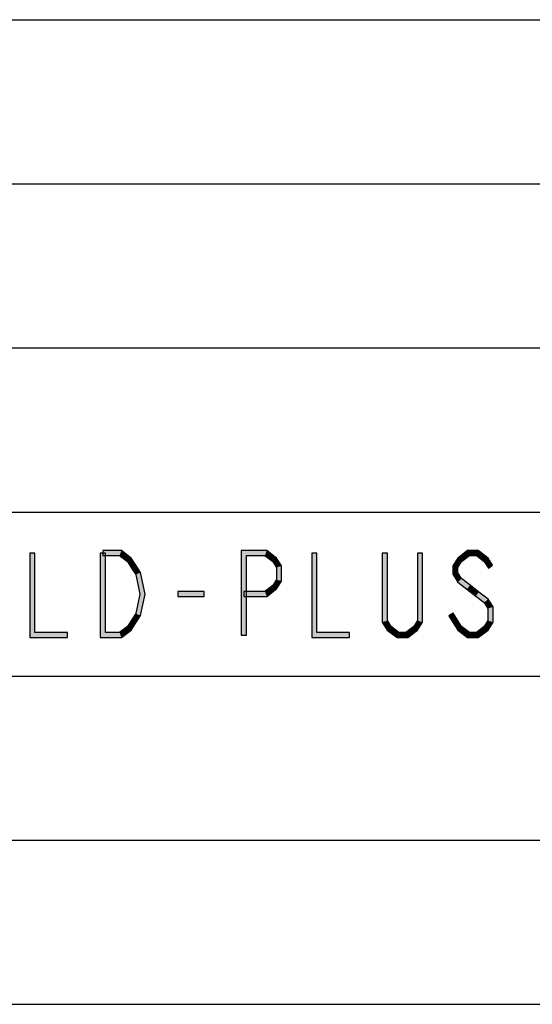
# Model space of a CAD drawing. Header units: millimetres. Extents: x 60 to 816, y 67 to 540.
# Tile 12 of 45: x 350 to 390, y 125 to 202. Entities that reach past the tile are written whole.
import ezdxf

# ---------------------------------------------------------------- set-up
doc = ezdxf.new("R2010")
doc.units = ezdxf.units.MM
doc.header["$LTSCALE"] = 0.327195
doc.layers.add('ALL_NOTE', color=7, linetype='Continuous')

msp = doc.modelspace()

# ---------------------------------------------------------------- hatches: boundary and pattern name
at = {"layer": 'ALL_NOTE', "linetype": 'Continuous', "lineweight": 25}
h = msp.add_hatch(color=2, dxfattribs=at)
h.dxf.hatch_style = 1
h.paths.add_polyline_path([(350.76, 153.514), (350.76, 160.114), (351.16, 160.114), (351.16, 153.914)])
h = msp.add_hatch(color=2, dxfattribs=at)
h.dxf.hatch_style = 1
h.paths.add_polyline_path([(356.664, 160.114), (356.664, 153.914), (356.264, 153.514), (356.264, 160.114)])
h = msp.add_hatch(color=2, dxfattribs=at)
h.dxf.hatch_style = 1
h.paths.add_polyline_path([(357.772, 159.914), (356.464, 159.914), (356.464, 160.314), (357.909, 160.314)])
h = msp.add_hatch(color=2, dxfattribs=at)
h.dxf.hatch_style = 1
h.paths.add_polyline_path([(358.379, 159.444), (357.772, 159.914), (357.909, 160.314), (358.678, 159.718)])
h = msp.add_hatch(color=2, dxfattribs=at)
h.dxf.hatch_style = 1
h.paths.add_polyline_path([(367.672, 159.914), (367.672, 153.714), (367.272, 153.714), (367.272, 160.314)])
h = msp.add_hatch(color=2, dxfattribs=at)
h.dxf.hatch_style = 1
h.paths.add_polyline_path([(369.124, 159.914), (367.672, 159.914), (367.272, 160.314), (369.261, 160.314)])
h = msp.add_hatch(color=2, dxfattribs=at)
h.dxf.hatch_style = 1
h.paths.add_polyline_path([(369.731, 159.444), (369.124, 159.914), (369.261, 160.314), (370.03, 159.718)])
h = msp.add_hatch(color=2, dxfattribs=at)
h.dxf.hatch_style = 1
h.paths.add_polyline_path([(372.776, 153.514), (372.776, 160.114), (373.176, 160.114), (373.176, 153.914)])
h = msp.add_hatch(color=2, dxfattribs=at)
h.dxf.hatch_style = 1
h.paths.add_polyline_path([(378.68, 160.114), (378.68, 154.84), (378.28, 154.722), (378.28, 160.114)])
h = msp.add_hatch(color=2, dxfattribs=at)
h.dxf.hatch_style = 1
h.paths.add_polyline_path([(381.032, 154.84), (381.032, 160.114), (381.432, 160.114), (381.432, 154.722)])
h = msp.add_hatch(color=2, dxfattribs=at)
h.dxf.hatch_style = 1
h.paths.add_polyline_path([(384.179, 159.718), (384.948, 160.314), (385.085, 159.914), (384.478, 159.444)])
h = msp.add_hatch(color=2, dxfattribs=at)
h.dxf.hatch_style = 1
h.paths.add_polyline_path([(384.948, 160.314), (385.773, 160.314), (385.636, 159.914), (385.085, 159.914)])
h = msp.add_hatch(color=2, dxfattribs=at)
h.dxf.hatch_style = 1
h.paths.add_polyline_path([(385.773, 160.314), (386.542, 159.718), (386.243, 159.444), (385.636, 159.914)])
h = msp.add_hatch(color=2, dxfattribs=at)
h.dxf.hatch_style = 1
h.paths.add_polyline_path([(358.704, 158.939), (358.379, 159.444), (358.678, 159.718), (359.04, 159.156)])
h = msp.add_hatch(color=2, dxfattribs=at)
h.dxf.hatch_style = 1
h.paths.add_polyline_path([(359.029, 158.436), (358.704, 158.939), (359.04, 159.156), (359.404, 158.592)])
h = msp.add_hatch(color=2, dxfattribs=at)
h.dxf.hatch_style = 1
h.paths.add_polyline_path([(370.024, 158.989), (369.731, 159.444), (370.03, 159.718), (370.424, 159.106)])
h = msp.add_hatch(color=2, dxfattribs=at)
h.dxf.hatch_style = 1
h.paths.add_polyline_path([(370.024, 158.04), (370.024, 158.989), (370.424, 159.106), (370.424, 157.922)])
h = msp.add_hatch(color=2, dxfattribs=at)
h.dxf.hatch_style = 1
h.paths.add_polyline_path([(383.784, 159.106), (384.179, 159.718), (384.478, 159.444), (384.184, 158.989)])
h = msp.add_hatch(color=2, dxfattribs=at)
h.dxf.hatch_style = 1
h.paths.add_polyline_path([(383.784, 158.455), (383.784, 159.106), (384.184, 158.989), (384.184, 158.573)])
h = msp.add_hatch(color=2, dxfattribs=at)
h.dxf.hatch_style = 1
h.paths.add_polyline_path([(386.542, 159.718), (386.904, 159.156), (386.568, 158.939), (386.243, 159.444)])
h = msp.add_hatch(color=2, dxfattribs=at)
h.dxf.hatch_style = 1
h.paths.add_polyline_path([(359.356, 156.914), (359.029, 158.436), (359.404, 158.592), (359.765, 156.914)])
h = msp.add_hatch(color=2, dxfattribs=at)
h.dxf.hatch_style = 1
h.paths.add_polyline_path([(384.179, 157.844), (383.784, 158.455), (384.184, 158.573), (384.478, 158.118)])
h = msp.add_hatch(color=2, dxfattribs=at)
h.dxf.hatch_style = 1
h.paths.add_polyline_path([(369.124, 157.114), (369.731, 157.585), (370.03, 157.31), (369.261, 156.714)])
h = msp.add_hatch(color=2, dxfattribs=at)
h.dxf.hatch_style = 1
h.paths.add_polyline_path([(369.731, 157.585), (370.024, 158.04), (370.424, 157.922), (370.03, 157.31)])
h = msp.add_hatch(color=2, dxfattribs=at)
h.dxf.hatch_style = 1
h.paths.add_polyline_path([(384.894, 157.289), (384.179, 157.844), (384.478, 158.118), (385.139, 157.606)])
h = msp.add_hatch(color=2, dxfattribs=at)
h.dxf.hatch_style = 1
h.paths.add_polyline_path([(385.582, 156.756), (384.894, 157.289), (385.139, 157.606), (385.827, 157.072)])
h = msp.add_hatch(color=2, dxfattribs=at)
h.dxf.hatch_style = 1
h.paths.add_polyline_path([(359.029, 155.392), (359.356, 156.914), (359.765, 156.914), (359.404, 155.236)])
h = msp.add_hatch(color=2, dxfattribs=at)
h.dxf.hatch_style = 1
h.paths.add_polyline_path([(364.376, 156.714), (362.312, 156.714), (362.312, 157.114), (364.376, 157.114)])
h = msp.add_hatch(color=2, dxfattribs=at)
h.dxf.hatch_style = 1
h.paths.add_polyline_path([(367.472, 157.114), (369.124, 157.114), (369.261, 156.714), (367.472, 156.714)])
h = msp.add_hatch(color=2, dxfattribs=at)
h.dxf.hatch_style = 1
h.paths.add_polyline_path([(386.243, 156.244), (385.582, 156.756), (385.827, 157.072), (386.542, 156.518)])
h = msp.add_hatch(color=2, dxfattribs=at)
h.dxf.hatch_style = 1
h.paths.add_polyline_path([(386.536, 155.789), (386.243, 156.244), (386.542, 156.518), (386.936, 155.906)])
h = msp.add_hatch(color=2, dxfattribs=at)
h.dxf.hatch_style = 1
h.paths.add_polyline_path([(386.536, 154.84), (386.536, 155.789), (386.936, 155.906), (386.936, 154.722)])
h = msp.add_hatch(color=2, dxfattribs=at)
h.dxf.hatch_style = 1
h.paths.add_polyline_path([(358.704, 154.889), (359.029, 155.392), (359.404, 155.236), (359.04, 154.672)])
h = msp.add_hatch(color=2, dxfattribs=at)
h.dxf.hatch_style = 1
h.paths.add_polyline_path([(383.808, 155.423), (384.152, 154.889), (383.816, 154.672), (383.472, 155.206)])
h = msp.add_hatch(color=2, dxfattribs=at)
h.dxf.hatch_style = 1
h.paths.add_polyline_path([(357.772, 153.914), (358.379, 154.385), (358.678, 154.11), (357.909, 153.514)])
h = msp.add_hatch(color=2, dxfattribs=at)
h.dxf.hatch_style = 1
h.paths.add_polyline_path([(358.379, 154.385), (358.704, 154.889), (359.04, 154.672), (358.678, 154.11)])
h = msp.add_hatch(color=2, dxfattribs=at)
h.dxf.hatch_style = 1
h.paths.add_polyline_path([(378.68, 154.84), (378.974, 154.385), (378.675, 154.11), (378.28, 154.722)])
h = msp.add_hatch(color=2, dxfattribs=at)
h.dxf.hatch_style = 1
h.paths.add_polyline_path([(378.974, 154.385), (379.581, 153.914), (379.444, 153.514), (378.675, 154.11)])
h = msp.add_hatch(color=2, dxfattribs=at)
h.dxf.hatch_style = 1
h.paths.add_polyline_path([(380.132, 153.914), (380.739, 154.385), (381.038, 154.11), (380.269, 153.514)])
h = msp.add_hatch(color=2, dxfattribs=at)
h.dxf.hatch_style = 1
h.paths.add_polyline_path([(380.739, 154.385), (381.032, 154.84), (381.432, 154.722), (381.038, 154.11)])
h = msp.add_hatch(color=2, dxfattribs=at)
h.dxf.hatch_style = 1
h.paths.add_polyline_path([(384.152, 154.889), (384.478, 154.385), (384.179, 154.11), (383.816, 154.672)])
h = msp.add_hatch(color=2, dxfattribs=at)
h.dxf.hatch_style = 1
h.paths.add_polyline_path([(384.478, 154.385), (385.085, 153.914), (384.948, 153.514), (384.179, 154.11)])
h = msp.add_hatch(color=2, dxfattribs=at)
h.dxf.hatch_style = 1
h.paths.add_polyline_path([(385.636, 153.914), (386.243, 154.385), (386.542, 154.11), (385.773, 153.514)])
h = msp.add_hatch(color=2, dxfattribs=at)
h.dxf.hatch_style = 1
h.paths.add_polyline_path([(386.243, 154.385), (386.536, 154.84), (386.936, 154.722), (386.542, 154.11)])
h = msp.add_hatch(color=2, dxfattribs=at)
h.dxf.hatch_style = 1
h.paths.add_polyline_path([(353.712, 153.514), (350.76, 153.514), (351.16, 153.914), (353.712, 153.914)])
h = msp.add_hatch(color=2, dxfattribs=at)
h.dxf.hatch_style = 1
h.paths.add_polyline_path([(356.664, 153.914), (357.772, 153.914), (357.909, 153.514), (356.264, 153.514)])
h = msp.add_hatch(color=2, dxfattribs=at)
h.dxf.hatch_style = 1
h.paths.add_polyline_path([(375.728, 153.514), (372.776, 153.514), (373.176, 153.914), (375.728, 153.914)])
h = msp.add_hatch(color=2, dxfattribs=at)
h.dxf.hatch_style = 1
h.paths.add_polyline_path([(379.581, 153.914), (380.132, 153.914), (380.269, 153.514), (379.444, 153.514)])
h = msp.add_hatch(color=2, dxfattribs=at)
h.dxf.hatch_style = 1
h.paths.add_polyline_path([(385.085, 153.914), (385.636, 153.914), (385.773, 153.514), (384.948, 153.514)])

# ---------------------------------------------------------------- linework, layer by layer
at = {"color": 2, "linetype": 'Continuous', "lineweight": 25}
for p, q in [((234.272, 201.714), (540.272, 201.714)), ((234.272, 188.914), (540.272, 188.914)), ((234.272, 176.114), (540.272, 176.114)), ((234.272, 163.314), (540.272, 163.314)), ((234.272, 150.514), (540.272, 150.514)), ((234.272, 137.714), (540.272, 137.714)), ((234.272, 124.914), (540.272, 124.914))]:
    msp.add_line(p, q, dxfattribs=at)
at = {"layer": 'ALL_NOTE', "color": 2, "linetype": 'Continuous', "lineweight": 25}
for p, q in [((350.76, 160.114), (350.76, 153.514)), ((351.16, 160.114), (350.76, 160.114)), ((351.16, 153.914), (351.16, 160.114)), ((356.264, 160.114), (356.264, 153.514)), ((356.664, 160.114), (356.264, 160.114)), ((357.909, 160.314), (356.464, 160.314)), ((356.464, 160.314), (356.464, 159.914)), ((356.464, 159.914), (357.772, 159.914)), ((356.664, 153.914), (356.664, 160.114)), ((357.772, 159.914), (358.379, 159.444)), ((358.678, 159.718), (357.909, 160.314)), ((367.272, 160.314), (367.272, 153.714)), ((369.261, 160.314), (367.272, 160.314)), ((367.672, 153.714), (367.672, 159.914)), ((367.672, 159.914), (369.124, 159.914)), ((369.124, 159.914), (369.731, 159.444)), ((370.03, 159.718), (369.261, 160.314)), ((372.776, 160.114), (372.776, 153.514)), ((373.176, 160.114), (372.776, 160.114)), ((373.176, 153.914), (373.176, 160.114)), ((378.28, 160.114), (378.28, 154.722)), ((378.68, 160.114), (378.28, 160.114)), ((378.68, 154.84), (378.68, 160.114)), ((381.032, 160.114), (381.032, 154.84)), ((381.432, 160.114), (381.032, 160.114)), ((381.432, 154.722), (381.432, 160.114)), ((384.948, 160.314), (384.179, 159.718)), ((384.478, 159.444), (385.085, 159.914)), ((385.773, 160.314), (384.948, 160.314)), ((385.085, 159.914), (385.636, 159.914)), ((385.636, 159.914), (386.243, 159.444)), ((386.542, 159.718), (385.773, 160.314)), ((358.379, 159.444), (358.704, 158.939)), ((359.04, 159.156), (358.678, 159.718)), ((359.404, 158.592), (359.04, 159.156)), ((369.731, 159.444), (370.024, 158.989)), ((370.024, 158.989), (370.024, 158.04)), ((370.424, 159.106), (370.03, 159.718)), ((370.424, 157.922), (370.424, 159.106)), ((384.179, 159.718), (383.784, 159.106)), ((383.784, 159.106), (383.784, 158.455)), ((384.184, 158.989), (384.478, 159.444)), ((384.184, 158.573), (384.184, 158.989)), ((386.243, 159.444), (386.568, 158.939)), ((386.904, 159.156), (386.542, 159.718)), ((386.568, 158.939), (386.904, 159.156)), ((358.704, 158.939), (359.029, 158.436)), ((359.029, 158.436), (359.356, 156.914)), ((359.765, 156.914), (359.404, 158.592)), ((383.784, 158.455), (384.179, 157.844)), ((384.478, 158.118), (384.184, 158.573)), ((369.731, 157.585), (369.124, 157.114)), ((370.024, 158.04), (369.731, 157.585)), ((370.03, 157.31), (370.424, 157.922)), ((384.179, 157.844), (384.894, 157.289)), ((385.139, 157.606), (384.478, 158.118)), ((385.827, 157.072), (385.139, 157.606)), ((359.356, 156.914), (359.029, 155.392)), ((359.404, 155.236), (359.765, 156.914)), ((364.376, 157.114), (362.312, 157.114)), ((362.312, 157.114), (362.312, 156.714)), ((362.312, 156.714), (364.376, 156.714)), ((364.376, 156.714), (364.376, 157.114)), ((369.124, 157.114), (367.472, 157.114)), ((367.472, 157.114), (367.472, 156.714)), ((367.472, 156.714), (369.261, 156.714)), ((369.261, 156.714), (370.03, 157.31)), ((384.894, 157.289), (385.582, 156.756)), ((385.582, 156.756), (386.243, 156.244)), ((386.542, 156.518), (385.827, 157.072)), ((386.243, 156.244), (386.536, 155.789)), ((386.936, 155.906), (386.542, 156.518)), ((386.936, 154.722), (386.936, 155.906)), ((359.029, 155.392), (358.704, 154.889)), ((359.04, 154.672), (359.404, 155.236)), ((383.808, 155.423), (383.472, 155.206)), ((383.472, 155.206), (383.816, 154.672)), ((384.152, 154.889), (383.808, 155.423)), ((386.536, 155.789), (386.536, 154.84)), ((358.379, 154.385), (357.772, 153.914)), ((358.704, 154.889), (358.379, 154.385)), ((358.678, 154.11), (359.04, 154.672)), ((378.28, 154.722), (378.675, 154.11)), ((378.974, 154.385), (378.68, 154.84)), ((379.581, 153.914), (378.974, 154.385)), ((380.739, 154.385), (380.132, 153.914)), ((381.032, 154.84), (380.739, 154.385)), ((381.038, 154.11), (381.432, 154.722)), ((383.816, 154.672), (384.179, 154.11)), ((384.478, 154.385), (384.152, 154.889)), ((385.085, 153.914), (384.478, 154.385)), ((386.243, 154.385), (385.636, 153.914)), ((386.536, 154.84), (386.243, 154.385)), ((386.542, 154.11), (386.936, 154.722)), ((353.712, 153.914), (351.16, 153.914)), ((353.712, 153.514), (353.712, 153.914)), ((357.772, 153.914), (356.664, 153.914)), ((357.909, 153.514), (358.678, 154.11)), ((367.272, 153.714), (367.672, 153.714)), ((375.728, 153.914), (373.176, 153.914)), ((375.728, 153.514), (375.728, 153.914)), ((378.675, 154.11), (379.444, 153.514)), ((380.132, 153.914), (379.581, 153.914)), ((380.269, 153.514), (381.038, 154.11)), ((384.179, 154.11), (384.948, 153.514)), ((385.636, 153.914), (385.085, 153.914)), ((385.773, 153.514), (386.542, 154.11)), ((350.76, 153.514), (353.712, 153.514)), ((356.264, 153.514), (357.909, 153.514)), ((372.776, 153.514), (375.728, 153.514)), ((379.444, 153.514), (380.269, 153.514)), ((384.948, 153.514), (385.773, 153.514))]:
    msp.add_line(p, q, dxfattribs=at)

doc.saveas('drawing.dxf')
